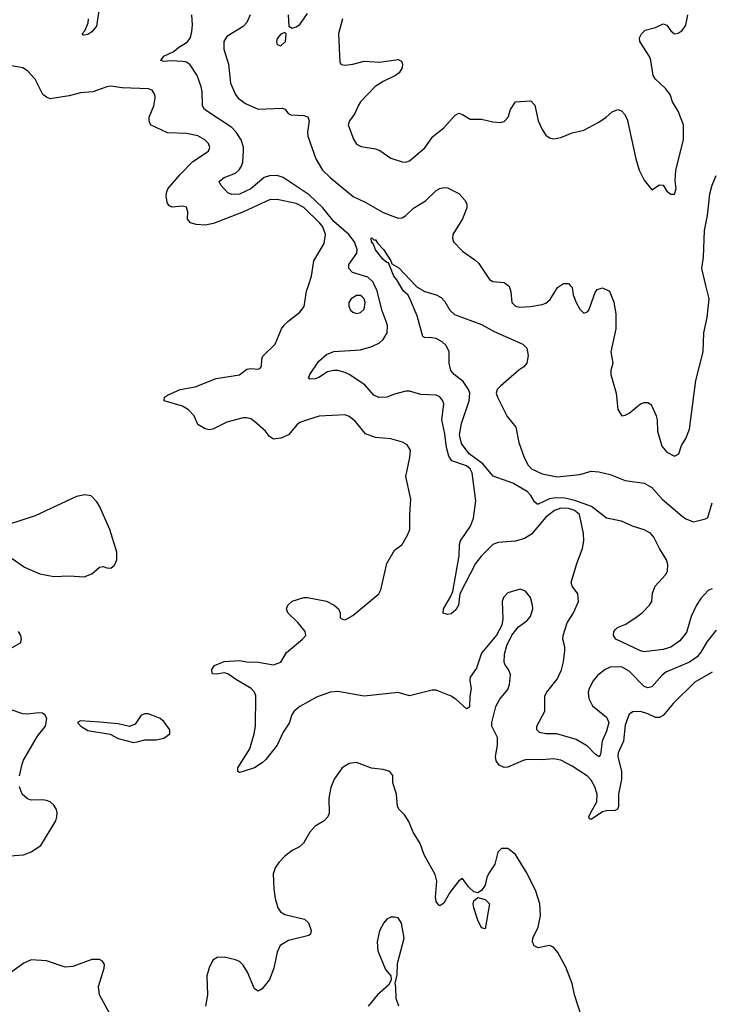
# Model space of a CAD drawing. Header units: inches. Extents: x 1839270 to 1929235, y 762242 to 910350.
# Tile 110 of 256: x 1905489 to 1909150, y 786200 to 791405. Entities that reach past the tile are written whole.
import ezdxf

# ---------------------------------------------------------------- set-up
doc = ezdxf.new("R2010")
doc.units = ezdxf.units.IN
doc.header["$MEASUREMENT"] = 0
doc.layers.add('B9708', color=7, linetype='Continuous')
doc.layers.add('B9709', color=7, linetype='Continuous')

msp = doc.modelspace()

# ---------------------------------------------------------------- linework, layer by layer
at = {"layer": 'B9708', "color": 5}
for points, elevation in [([(1909150, 787955.3), (1909057.8, 787902.2), (1908943.5, 787790), (1908890, 787726.9), (1908870, 787715.1), (1908850, 787716), (1908810, 787735.5), (1908770, 787746.8), (1908730, 787746), (1908710, 787733), (1908690, 787676), (1908679.9, 787590), (1908652.3, 787530), (1908650.5, 787510), (1908670.5, 787430), (1908670.5, 787389.5), (1908654.6, 787310), (1908654, 787246), (1908649.3, 787230.7), (1908636.4, 787223.6), (1908590, 787223.2), (1908570, 787217.8), (1908510, 787176.8), (1908500.3, 787180.3), (1908497.6, 787190), (1908506.2, 787210), (1908539.2, 787270), (1908540.7, 787310), (1908529.8, 787350.2), (1908510, 787385.4), (1908490, 787404.9), (1908410, 787459.3), (1908350, 787490.5), (1908310, 787496.9), (1908250, 787492.5), (1908170, 787494.5), (1908150, 787489.4), (1908070, 787453), (1908050, 787451.8), (1908023.5, 787463.5), (1908007.2, 787487.2), (1908003.8, 787510), (1908015.2, 787570), (1908014.2, 787610), (1907985.1, 787670), (1907984.2, 787690), (1908006.3, 787773.7), (1908027.2, 787812.8), (1908070, 787864), (1908078.4, 787890), (1908083.7, 787943.7), (1908073.2, 787970), (1908056, 787990), (1908050, 788008), (1908051.8, 788050), (1908063.9, 788096.1), (1908089.6, 788150.4), (1908124.8, 788195.3), (1908170, 788227.4), (1908189.8, 788250), (1908200.7, 788290), (1908200.3, 788310), (1908189.7, 788349.7), (1908163.3, 788383.3), (1908135.1, 788395.1), (1908070, 788375.4), (1908046.5, 788350), (1908038.5, 788330), (1908042.5, 788237.5), (1908036.7, 788203.3), (1908009, 788151), (1907930, 788056), (1907903.1, 787976.9), (1907870.5, 787930), (1907868.9, 787910), (1907876, 787870), (1907868.7, 787828.7), (1907867.3, 787772.7), (1907856.7, 787763.3), (1907850, 787762), (1907793.6, 787813.6), (1907770, 787829.6), (1907690, 787861.3), (1907670, 787860.5), (1907550, 787830.6), (1907488.9, 787848.9), (1907310, 787829.5), (1907170, 787853.3), (1907130, 787849), (1907057.1, 787822.9), (1906970, 787773.8), (1906940.4, 787750), (1906926.9, 787730), (1906913.8, 787686.2), (1906882.3, 787637.7), (1906850, 787568.8), (1906790, 787493.5), (1906770, 787475.4), (1906730.1, 787449.9), (1906669.8, 787429.8), (1906650, 787425.5), (1906641.3, 787430), (1906641.8, 787450), (1906705, 787550), (1906728.9, 787630), (1906734.8, 787670), (1906736.8, 787830), (1906730.8, 787850), (1906712.4, 787870), (1906634.7, 787914.7), (1906590, 787946.2), (1906570, 787951.2), (1906530, 787945.7), (1906510, 787947.6), (1906506, 787950), (1906505.1, 787970), (1906519.5, 787990), (1906570, 788012.8), (1906650, 788017.6), (1906690, 788010.2), (1906750, 788009), (1906830, 787994), (1906870, 788008.2), (1906900.1, 788059.9), (1906984.5, 788130), (1907000.7, 788150), (1906998.4, 788170), (1906958.4, 788218.4), (1906905.6, 788270), (1906899.5, 788290), (1906906.6, 788310), (1906929.7, 788330.3), (1906990.3, 788350.4), (1907010, 788350.4), (1907110, 788331.5), (1907150.4, 788310), (1907174, 788290), (1907182.4, 788270), (1907183.4, 788243.4), (1907195.2, 788235.2), (1907210, 788232.7), (1907250, 788255.8), (1907388, 788370), (1907397.7, 788390), (1907429.8, 788530.2), (1907470, 788600.7), (1907510, 788630.7), (1907539.5, 788680.5), (1907550.9, 788709.1), (1907550.8, 788790), (1907556.8, 788870), (1907529.6, 788990), (1907551.8, 789090), (1907554.5, 789130), (1907537, 789157), (1907511.6, 789171.6), (1907450, 789189.5), (1907370, 789196.9), (1907316.2, 789216.2), (1907262.4, 789282.4), (1907230, 789308), (1907210, 789315.8), (1907071.6, 789308.4), (1907010.4, 789289.6), (1906970, 789275.1), (1906955.6, 789264.4), (1906910, 789209.7), (1906870, 789192.8), (1906830, 789187.3), (1906810, 789200.9), (1906788.2, 789230), (1906730, 789281.6), (1906710, 789295.1), (1906690, 789300.7), (1906670, 789299.6), (1906583.2, 789276.8), (1906510, 789239.7), (1906490, 789237.2), (1906470, 789242.2), (1906430, 789265.6), (1906410.6, 789310.6), (1906381.7, 789341.7), (1906350, 789361.4), (1906252, 789390), (1906254.7, 789410), (1906270, 789420.8), (1906337.2, 789450), (1906415.7, 789464.3), (1906527.9, 789507.9), (1906650, 789527.7), (1906690, 789557.4), (1906710, 789561.3), (1906750, 789557.6), (1906758.8, 789561.2), (1906767.7, 789572.3), (1906768.3, 789610), (1906774.2, 789625.8), (1906839.6, 789690), (1906873, 789770), (1906886.3, 789790), (1906905.6, 789810), (1906970, 789858.7), (1906991.8, 789888.2), (1907005.1, 789970), (1907014.7, 790000)], 480), ([(1909170, 788178.3), (1909122.2, 788117.9), (1909090, 788061.2), (1909070, 788035.8), (1909030, 788009.2), (1908904.4, 787955.6), (1908882.8, 787937.2), (1908830, 787877.5), (1908810, 787872.5), (1908790, 787880.5), (1908710, 787961), (1908670, 787984.3), (1908610, 787981.7), (1908583.5, 787970), (1908542.4, 787937.6), (1908521, 787910), (1908499.4, 787870), (1908494.1, 787850), (1908496.8, 787816.8), (1908517.5, 787777.5), (1908590, 787717.3), (1908602.7, 787690), (1908590, 787642.9), (1908568.2, 787590), (1908558.8, 787521.2), (1908552.4, 787507.6), (1908530, 787522), (1908490, 787564.4), (1908430, 787600.4), (1908328.9, 787628.9), (1908269.8, 787629.8), (1908237, 787637), (1908222.9, 787650), (1908223.1, 787670), (1908264.2, 787750), (1908265.3, 787830), (1908275.1, 787850), (1908330, 787919.1), (1908352.2, 787967.8), (1908364, 788010), (1908371, 788070), (1908370.5, 788090), (1908359.1, 788130), (1908360.8, 788150), (1908383.6, 788216.4), (1908416.8, 788270), (1908442.4, 788330), (1908438.3, 788370), (1908409.7, 788410), (1908403.9, 788430), (1908433.2, 788530), (1908463.5, 788610), (1908470.4, 788650), (1908468.6, 788688.6), (1908448, 788790), (1908422.3, 788810), (1908390, 788820.6), (1908350, 788823.5), (1908315.2, 788810), (1908270, 788775.4), (1908194, 788686), (1908157.5, 788662.5), (1908110, 788648.3), (1908018.3, 788641.7), (1907990, 788629.8), (1907930, 788569.8), (1907898.9, 788530), (1907814.7, 788370), (1907807.7, 788310), (1907794.7, 788285.3), (1907770, 788263.6), (1907750, 788260.7), (1907728, 788268), (1907729.7, 788290), (1907766.7, 788353.3), (1907777.7, 788382.3), (1907812, 788570), (1907814, 788630), (1907819.2, 788650), (1907871.8, 788728.2), (1907887.5, 788770), (1907900.7, 788860.7), (1907880.2, 789010), (1907870.5, 789030), (1907850, 789047), (1907772.7, 789072.7), (1907756.7, 789096.7), (1907744.1, 789144.1), (1907735.7, 789215.7), (1907720.8, 789290), (1907731.6, 789371.6), (1907726.3, 789390), (1907710, 789411.3), (1907690, 789420.5), (1907610, 789423), (1907550, 789440.4), (1907530, 789441), (1907470, 789425), (1907430, 789409.1), (1907387.1, 789407.1), (1907360.2, 789420.2), (1907314, 789473.9), (1907229.9, 789529.9), (1907210, 789540.2), (1907170, 789549.8), (1907149.3, 789550.7), (1907116, 789544), (1907070, 789514), (1907050, 789506), (1907024.5, 789504.5), (1907015.3, 789510), (1907022.9, 789530), (1907070, 789600.4), (1907110, 789634.3), (1907150, 789650.3), (1907290, 789660.2), (1907350, 789677.8), (1907390, 789696.9), (1907410, 789714.3), (1907430.5, 789749.5), (1907432.3, 789787.7), (1907426.5, 789810), (1907405.6, 789865.6), (1907376.4, 789976.4), (1907364.7, 790000)], 460), ([(1909150, 788396.9), (1909130, 788389), (1909090, 788345.6), (1909066.4, 788310), (1909038.1, 788250), (1909014.2, 788165.8), (1908978, 788122), (1908930, 788088.5), (1908890, 788074.9), (1908790, 788063.8), (1908770, 788067.9), (1908640.4, 788130), (1908628.2, 788150), (1908629.8, 788170), (1908638.2, 788181.8), (1908649, 788191), (1908692.9, 788210), (1908753.6, 788250), (1908779.8, 788270), (1908818.5, 788310), (1908829.8, 788330), (1908833.1, 788373.1), (1908847.4, 788410), (1908903, 788470), (1908913.6, 788490), (1908914.5, 788525.5), (1908907.2, 788550), (1908870.4, 788610), (1908840.6, 788670), (1908823.6, 788690), (1908790, 788708.4), (1908727.5, 788727.5), (1908670, 788753.8), (1908590, 788769.8), (1908510.8, 788830.8), (1908422.7, 788862.7), (1908370, 788875.3), (1908323, 788877), (1908288.6, 788871.4), (1908230, 788843.2), (1908224.5, 788844.5), (1908210, 788855.6), (1908191.3, 788890), (1908170.5, 788910.5), (1908094.7, 788954.7), (1907991.2, 788991.2), (1907936.4, 789056.4), (1907864.9, 789110), (1907824.9, 789164.9), (1907813.6, 789210), (1907824.5, 789270), (1907865.4, 789390), (1907867.8, 789430), (1907862.1, 789450), (1907832.4, 789492.4), (1907784.7, 789530), (1907767.3, 789550), (1907758.3, 789590), (1907759.2, 789650), (1907742.8, 789682.8), (1907721.4, 789701.4), (1907690, 789718.8), (1907654.7, 789725.3), (1907630, 789722.9), (1907619.3, 789730), (1907590, 789839), (1907550, 789934), (1907540.9, 789950), (1907517, 789970), (1907499.9, 790000)], 440), ([(1907581.3, 790000), (1907590, 789990.8), (1907630, 789967.7), (1907690, 789950.7), (1907715.9, 789935.9), (1907735.6, 789915.6), (1907762.7, 789870), (1907787.3, 789847.3), (1907930, 789794.2), (1907997.2, 789757.1), (1908148.5, 789690), (1908168.8, 789668.8), (1908177.3, 789630), (1908170.1, 789589.9), (1908153.7, 789570), (1908127.2, 789552.8), (1908031.6, 789470), (1908012, 789450), (1908008.3, 789430), (1908013.8, 789410), (1908066.4, 789306.4), (1908111.6, 789250), (1908127.3, 789170), (1908155.4, 789090), (1908175.8, 789050), (1908195, 789030), (1908250, 789005), (1908330, 788988.9), (1908450, 789001), (1908510, 789017.8), (1908550, 789014.9), (1908610, 789001.3), (1908690, 788969.4), (1908790, 788954), (1908830, 788931.2), (1908885.1, 788870), (1908990, 788780.9), (1909010, 788766.3), (1909050, 788750.2), (1909114.2, 788765.8), (1909126, 788774), (1909150, 788851.3)], 440), ([(1908070.5, 790000), (1908076, 789996), (1908085.7, 789965.7), (1908090.5, 789910.5), (1908110.5, 789890.5), (1908130, 789885.5), (1908188.7, 789888.7), (1908250, 789898.7), (1908270, 789906.7), (1908293.5, 789926.5), (1908332, 789990), (1908348, 790000)], 460), ([(1908399.4, 790000), (1908408.4, 789990), (1908415.3, 789950), (1908430, 789910.8), (1908450, 789874.8), (1908470, 789854), (1908490, 789860.7), (1908498, 789870), (1908530, 789962), (1908542, 789978), (1908570, 789986.8), (1908606, 789970), (1908630, 789911.3), (1908639.5, 789850), (1908640.4, 789770), (1908613.7, 789650), (1908623.7, 789590), (1908613.4, 789550), (1908613.1, 789530), (1908641.1, 789430), (1908650, 789344.7), (1908671, 789311), (1908690, 789314), (1908710, 789325.5), (1908770, 789373.4), (1908790, 789380.7), (1908810, 789380.7), (1908826, 789370), (1908854, 789310), (1908858.7, 789290), (1908860.3, 789230), (1908883.1, 789150), (1908910, 789118), (1908950, 789097.6), (1908972.8, 789110), (1908986.9, 789153.1), (1909010, 789190.4), (1909030, 789240.5), (1909063.2, 789496.8), (1909101.9, 789650), (1909104.5, 789750), (1909122.5, 789830), (1909133.5, 789930), (1909116.3, 790000)], 460), ([(1905450, 788556.3), (1905514, 788510), (1905595.4, 788475.4), (1905670, 788462), (1905750, 788465.3), (1905830, 788459.1), (1905870, 788476.3), (1905910, 788510.7), (1905930, 788514.8), (1905950, 788506.8), (1905970, 788506), (1905990, 788521), (1906002.7, 788550), (1906002, 788590), (1905966, 788710), (1905910, 788834), (1905896.9, 788856.9), (1905867.2, 788887.2), (1905832.8, 788892.8), (1905790, 788884.4), (1905570, 788782.9), (1905430, 788736.2)], 520), ([(1905450, 788085.5), (1905492.7, 788110), (1905498, 788130), (1905495.1, 788150), (1905482.7, 788170)], 520), ([(1905487.5, 787407.5), (1905502.4, 787470), (1905509.8, 787490.2), (1905583.1, 787616.9), (1905624.5, 787670), (1905632, 787710), (1905622.7, 787730), (1905610, 787738.4), (1905590, 787740.5), (1905530, 787732.8), (1905504.7, 787735.3), (1905370, 787780.5)], 520), ([(1908459.6, 786130), (1908421.1, 786250), (1908408.9, 786310), (1908376, 786396), (1908332.7, 786472.7), (1908310, 786502), (1908290, 786509.8), (1908230, 786498.8), (1908209.1, 786509.1), (1908199.8, 786530), (1908201, 786550), (1908230, 786608.2), (1908241.7, 786670), (1908237.6, 786730), (1908217.1, 786797.1), (1908171.3, 786891.3), (1908110, 786992), (1908070, 787023.7), (1908036, 787024), (1908016.3, 787003.7), (1908000.2, 786939.8), (1907967.5, 786890), (1907958.3, 786870), (1907949.2, 786830), (1907930, 786801.1), (1907910, 786788.7), (1907890, 786793.7), (1907860.7, 786820.7), (1907830, 786864), (1907810, 786852.7), (1907762.8, 786790), (1907730, 786734.5), (1907710, 786720.7), (1907704, 786724), (1907690, 786744), (1907686.4, 786766.4), (1907694.5, 786850), (1907685.9, 786885.9), (1907627.1, 786990), (1907606, 787050), (1907569.2, 787109.2), (1907545.4, 787165.4), (1907522.2, 787202.2), (1907494.7, 787230), (1907485.9, 787245.9), (1907480.3, 787310), (1907462, 787370), (1907460.7, 787410), (1907445.2, 787430), (1907410, 787441.3), (1907348.6, 787448.6), (1907270, 787477.7), (1907230, 787472.4), (1907192.7, 787450), (1907152, 787390), (1907133.4, 787346.6), (1907122.8, 787290), (1907124.2, 787210), (1907118.4, 787190), (1907098, 787170), (1907050, 787141.6), (1907023.1, 787110), (1906988.7, 787051.3), (1906968.5, 787031.5), (1906930, 787012), (1906890, 786983.6), (1906858.7, 786950), (1906839.4, 786920.6), (1906828.8, 786890), (1906831.5, 786810), (1906838.9, 786758.9), (1906853.7, 786710), (1906868.2, 786688.2), (1906890, 786674.9), (1906994, 786650), (1907015.5, 786630), (1907030.3, 786590), (1907025.5, 786570), (1907016.5, 786563.5), (1906910, 786536.8), (1906866, 786510), (1906850, 786476), (1906832.2, 786390), (1906810.2, 786330), (1906770, 786282), (1906750, 786269.5), (1906730, 786281.2), (1906693.7, 786370), (1906670, 786406), (1906650, 786425.1), (1906630, 786434.7), (1906570.5, 786449.5), (1906532.7, 786447.3), (1906510, 786432.7), (1906490, 786392.3), (1906479, 786350), (1906481.7, 786250), (1906470.3, 786190)], 520), ([(1905390, 786980.4), (1905509.6, 786990.4), (1905550, 787004.9), (1905600.1, 787039.9), (1905679.3, 787170), (1905686, 787190), (1905686.6, 787210), (1905683.7, 787230), (1905670, 787252.7), (1905650, 787269.3), (1905630, 787277), (1905610, 787280.7), (1905550, 787279.3), (1905530, 787286), (1905502.7, 787310), (1905487.3, 787350)], 520), ([(1907492.3, 786190), (1907479, 786230), (1907478, 786290), (1907473.2, 786310), (1907484.7, 786355.3), (1907485.2, 786414.8), (1907522, 786550), (1907507.8, 786627.8), (1907490, 786657.2), (1907470, 786661.2), (1907450, 786661.2), (1907430, 786649.2), (1907414, 786630), (1907390, 786588), (1907379.3, 786530), (1907382.8, 786482.8), (1907423.1, 786383.1), (1907451.3, 786350), (1907452, 786328), (1907439.1, 786300.9), (1907381, 786250), (1907331, 786190)], 540), ([(1905986.9, 786110), (1905911.1, 786250), (1905905.6, 786294.4), (1905935.6, 786390), (1905937, 786410), (1905927.2, 786427.2), (1905910, 786437), (1905870, 786436.2), (1905770, 786399.6), (1905730, 786395.6), (1905630, 786429.7), (1905550, 786435.1), (1905510, 786418), (1905430, 786359.6)], 520)]:
    msp.add_lwpolyline(points, dxfattribs=dict(at, elevation=elevation))
for points, elevation in [([(1907290, 789947.1), (1907270, 789946.2), (1907240.9, 789930), (1907229.1, 789910), (1907228, 789890), (1907237, 789870), (1907250, 789858.9), (1907270, 789851.7), (1907290, 789857.4), (1907310, 789875.5), (1907315, 789910), (1907310, 789929.4), (1907299.5, 789939.5)], 480), ([(1906150, 787735.4), (1906131.7, 787728.3), (1906098.9, 787681.1), (1906070, 787669.2), (1906010, 787682), (1905911.7, 787691.7), (1905810, 787698), (1905794, 787690), (1905812, 787670), (1905850, 787648), (1905967.7, 787627.7), (1906010, 787604.9), (1906090, 787584), (1906110, 787587.3), (1906150, 787598.4), (1906210, 787597.8), (1906250, 787607.1), (1906282, 787630), (1906282.9, 787650), (1906250, 787694), (1906232, 787710), (1906170, 787735.1)], 520), ([(1907950, 786599.3), (1907930, 786604.2), (1907910, 786644.5), (1907889.8, 786710), (1907885.8, 786730), (1907890, 786746.8), (1907910, 786764.4), (1907950, 786753.8), (1907971.6, 786730)], 520)]:
    msp.add_lwpolyline(points, close=True, dxfattribs=dict(at, elevation=elevation))
at = {"layer": 'B9709', "color": 5}
for points, elevation in [([(1905912, 791488), (1905894.4, 791370), (1905870, 791340.7), (1905850, 791327.4), (1905830, 791322.9), (1905822.9, 791322.9), (1905819.3, 791330), (1905833.6, 791346.4), (1905843.5, 791370), (1905850.9, 791389.1), (1905852.3, 791410)], 460), ([(1906907.2, 791430), (1906911, 791371), (1906930, 791361), (1906950, 791367.3), (1906970, 791380.5), (1907010, 791438.4)], 480), ([(1907364.7, 790000), (1907356.5, 790016.6), (1907330, 790043), (1907248.9, 790068.9), (1907228.1, 790090), (1907229.2, 790110), (1907271.7, 790170), (1907273.1, 790190), (1907257.8, 790230), (1907228, 790270), (1907150, 790338.3), (1907091.1, 790411.1), (1907019.7, 790479.7), (1906881.5, 790570), (1906850, 790581.1), (1906810, 790579.2), (1906782, 790570), (1906710.2, 790510), (1906650, 790483), (1906610, 790481.2), (1906589, 790489), (1906551.8, 790530), (1906542.9, 790550), (1906546.5, 790553.5), (1906569.4, 790570), (1906630, 790593.2), (1906649.5, 790610.5), (1906661.6, 790630), (1906667.9, 790652.1), (1906672.8, 790710), (1906671.4, 790731.4), (1906658.8, 790770), (1906633.7, 790810), (1906610, 790835.8), (1906466.6, 790930), (1906456.1, 790950), (1906454.3, 791025.7), (1906448.9, 791050), (1906426.2, 791110), (1906390, 791167.3), (1906370, 791181.3), (1906350, 791184.7), (1906290, 791187.8), (1906250, 791184.5), (1906235.3, 791190), (1906250, 791212.2), (1906303, 791237), (1906330, 791259.3), (1906374.6, 791285.4), (1906390, 791307.3), (1906398.7, 791341.3), (1906401.8, 791378.2), (1906398.6, 791430)], 460), ([(1906706.4, 791430), (1906690, 791389.8), (1906670, 791369.8), (1906583.9, 791316.1), (1906567.2, 791290), (1906567.2, 791250), (1906592.3, 791170), (1906603.4, 791070), (1906629, 791009), (1906643.2, 790990), (1906681.8, 790961.8), (1906750, 790931.5), (1906876.5, 790936.5), (1906891.7, 790931.7), (1906908.3, 790908.3), (1906921.6, 790901.6), (1906990, 790898.7), (1907011.5, 790891.6), (1907018.7, 790870), (1907011, 790810), (1907012.6, 790790), (1907054.4, 790670), (1907089.7, 790609.7), (1907130, 790570.1), (1907252.4, 790470), (1907318.6, 790438.6), (1907410, 790386.4), (1907490, 790356.3), (1907510, 790358.2), (1907530, 790370.2), (1907570, 790408.1), (1907633.4, 790446.6), (1907690, 790502), (1907710, 790513.4), (1907730, 790518), (1907750, 790515.6), (1907810, 790486), (1907843.9, 790450), (1907852.1, 790430), (1907853.1, 790410), (1907830, 790353.1), (1907778.7, 790270), (1907775.8, 790250), (1907782.3, 790230), (1907830, 790181.1), (1907895.2, 790135.2), (1907915.3, 790115.3), (1907971.6, 790031.6), (1907990, 790021.3), (1908050, 790014.9), (1908070.5, 790000)], 460), ([(1907194.6, 791410), (1907173.8, 791330), (1907181.4, 791181.4), (1907188.9, 791168.9), (1907210, 791164.2), (1907250, 791169.1), (1907310, 791185.3), (1907390, 791180.8), (1907490, 791194.9), (1907506.6, 791186.6), (1907511.6, 791170), (1907510.2, 791149.8), (1907495.5, 791124.5), (1907474.9, 791110), (1907410, 791078.9), (1907368.5, 791051.5), (1907290, 790971.2), (1907277.4, 790950), (1907260.3, 790910), (1907233, 790870), (1907226, 790850), (1907253.8, 790773.8), (1907270, 790747.7), (1907294.4, 790734.4), (1907370, 790723.1), (1907392.8, 790712.8), (1907450, 790672.7), (1907510, 790653.4), (1907530, 790652.7), (1907550, 790658.4), (1907630, 790727.4), (1907672.2, 790787.8), (1907730, 790834), (1907790, 790899.5), (1907810, 790910.3), (1907830, 790903.8), (1907870, 790878.4), (1907930, 790879.5), (1907990, 790864.9), (1908030, 790861.3), (1908050, 790866.7), (1908071, 790889), (1908083.6, 790930), (1908110, 790971.3), (1908190, 790975.5), (1908212.4, 790952.4), (1908228.9, 790870), (1908250, 790824), (1908270, 790794.8), (1908290, 790781), (1908310, 790776), (1908350, 790782.8), (1908410, 790806.8), (1908470, 790820.7), (1908550, 790864), (1908589, 790890), (1908621.2, 790918.8), (1908650, 790930.7), (1908670, 790922.8), (1908686.4, 790906.4), (1908699.5, 790879.5), (1908746, 790670), (1908763.1, 790610), (1908790, 790557.3), (1908830, 790506), (1908870, 790531.3), (1908890, 790531), (1908910, 790498.8), (1908930, 790482.8), (1908950, 790482.8), (1908958.4, 790510), (1908953.8, 790553.8), (1908956.9, 790610), (1908996.9, 790770), (1908998.3, 790850), (1908970, 790920.9), (1908940.4, 790970), (1908926.9, 791010), (1908902, 791042), (1908849.6, 791090), (1908836.9, 791110), (1908825.6, 791190), (1908817.8, 791210), (1908766.3, 791290), (1908765.6, 791310), (1908775.1, 791330), (1908795.3, 791350), (1908850, 791363.8), (1908890, 791382.8), (1908910, 791376), (1908930, 791346.8), (1908950, 791330.7), (1908970, 791334), (1908990, 791347.7), (1909010, 791376), (1909021.1, 791430)], 480), ([(1907014.7, 790000), (1907030.8, 790050), (1907043.1, 790130), (1907098.5, 790221.5), (1907105.9, 790270), (1907090.9, 790310), (1907075.8, 790330), (1906990, 790411.7), (1906950, 790433.4), (1906850, 790454.9), (1906810, 790452.7), (1906671.4, 790388.6), (1906512.8, 790327.2), (1906470, 790318.5), (1906422.6, 790322.6), (1906391.7, 790331.7), (1906376.3, 790350), (1906378, 790390), (1906370, 790414.5), (1906350, 790419.7), (1906294.7, 790414.7), (1906280.9, 790420.9), (1906270, 790434), (1906263.5, 790470), (1906264.8, 790490), (1906272.6, 790510), (1906335, 790585), (1906403.9, 790656.1), (1906486.6, 790710), (1906494.5, 790730), (1906487, 790750), (1906467, 790770), (1906430, 790791.1), (1906370, 790803), (1906270, 790806.9), (1906180.9, 790850), (1906173.6, 790870), (1906173.3, 790890), (1906198.3, 790950), (1906205.7, 790990), (1906204, 791010), (1906190, 791033.3), (1906170, 791039.3), (1906030, 791044.5), (1905970, 791053.8), (1905950, 791050.9), (1905876.1, 791023.9), (1905810, 791017.7), (1905750, 791002.9), (1905650, 790987.4), (1905630, 790995.5), (1905611, 791010), (1905570.5, 791090.5), (1905530, 791134.2), (1905506.3, 791150), (1905424.6, 791164.6)], 480), ([(1909116.3, 790000), (1909094.2, 790090), (1909104.1, 790150), (1909108.4, 790290), (1909124.6, 790370), (1909136.1, 790483.9), (1909148.5, 790530), (1909170, 790580.7)], 460), ([(1907499.9, 790000), (1907482.9, 790030), (1907466, 790050), (1907438.9, 790118.9), (1907430, 790120.9), (1907410, 790137), (1907370, 790187.6), (1907358.5, 790218.5), (1907348.9, 790230), (1907347.3, 790250), (1907350, 790252.2), (1907361.6, 790241.6), (1907370, 790240.5), (1907381.3, 790221.3), (1907411.8, 790190), (1907450.4, 790130), (1907455.2, 790115.2), (1907493.2, 790093.2), (1907581.3, 790000)], 440), ([(1908348, 790000), (1908364, 790010), (1908390, 790010.4), (1908399.4, 790000)], 460)]:
    msp.add_lwpolyline(points, dxfattribs=dict(at, elevation=elevation))
at = {"layer": 'B9709', "color": 5, "elevation": 480}
msp.add_lwpolyline([(1906890, 791338), (1906870, 791328), (1906850, 791306), (1906846.8, 791290), (1906850, 791274), (1906870, 791266), (1906893.2, 791290), (1906898, 791330)], close=True, dxfattribs=at)

doc.saveas('drawing.dxf')
